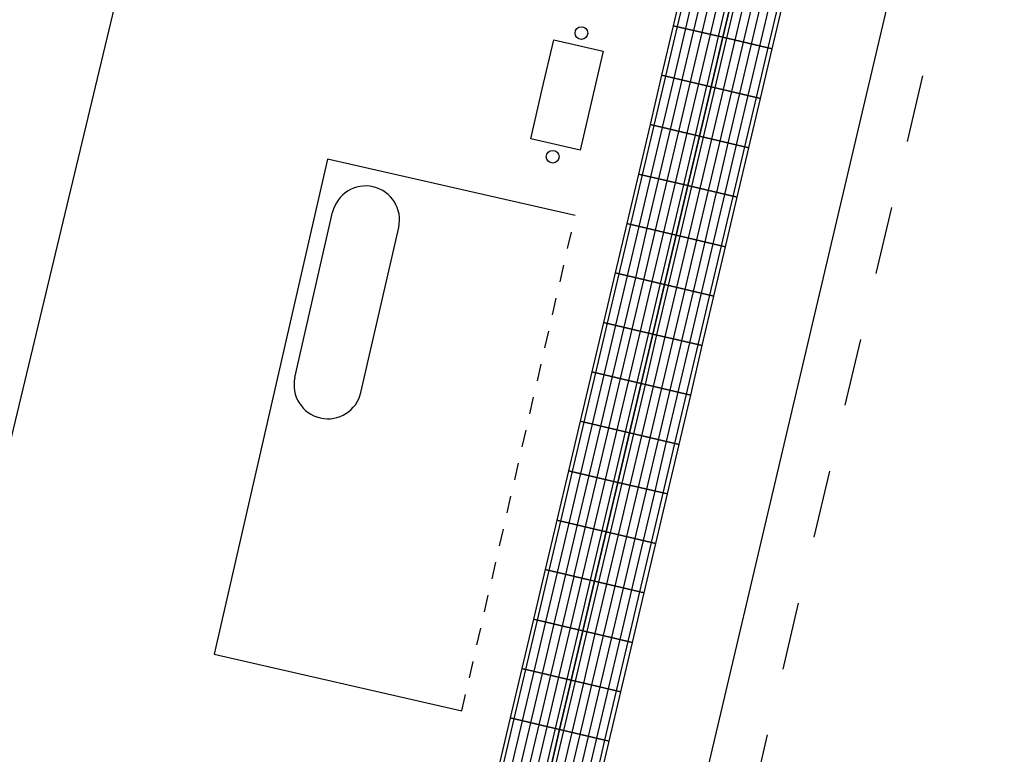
# Model space of a CAD drawing. Header units: metres. Extents: x 116958 to 118326, y 475500 to 477904.
# Tile 85 of 256: x 117494.47 to 117500.28, y 476344.38 to 476348.72. Entities that reach past the tile are written whole.
import ezdxf

# ---------------------------------------------------------------- set-up
doc = ezdxf.new("R2010")
doc.units = ezdxf.units.M
doc.header["$LTSCALE"] = 0.2
doc.linetypes.add('HIDDEN', pattern=[4, 2, -2])
doc.linetypes.add('VH-BUSHALTEBAND', pattern=[4, 2, -2])
doc.layers.get('0').update_dxf_attribs({"color": 6})
for name, color, linetype in [('B-WE-VH-VERHARDING_ASFALT-GV', 252, 'Continuous'), ('N-WE-IE-MEUBILAIR_WEGMEUBILAIR_ABRI-G', 2, 'Continuous'), ('N-WE-IE-MEUBILAIR_WEGMEUBILAIR_AFVALBAK-G', 2, 'Continuous'), ('N-WE-VH-KANTOPSLUITING_ACHTERKANTBAND-G', 251, 'Continuous'), ('N-WE-VH-KANTOPSLUITING_BUSHALTEBAND-G', 251, 'VH-BUSHALTEBAND'), ('N-WE-VH-KANTVERHARDING_TEGEL_GELEIDETEGEL', 1, 'Continuous')]:
    doc.layers.add(name, color=color, linetype=linetype)

# ---------------------------------------------------------------- blocks, each defined once
blk = doc.blocks.new('blinden geleidetegel')
blk.add_lwpolyline([(0, 0), (-0.3, 0), (-0.3, -0.3), (0, -0.3)], close=True)
at = {"color": 41}
for points in [[(-0.275, -0.3), (-0.275, 0)], [(-0.225, -0.3), (-0.225, 0)], [(-0.175, -0.3), (-0.175, 0)], [(-0.125, -0.3), (-0.125, 0)], [(-0.075, -0.3), (-0.075, 0)], [(-0.025, -0.3), (-0.025, 0)]]:
    blk.add_lwpolyline(points, dxfattribs=at)
blk = doc.blocks.new('Abri')
for p, q in [((3000, 1500), (0, 1500)), ((0, 1500), (0, 0)), ((3000, 0), (3000, 1500)), ((1700, 1400), (2700, 1400)), ((1700, 1000), (2700, 1000))]:
    blk.add_line(p, q)
at = {"linetype": 'HIDDEN'}
blk.add_line((0, 0), (3000, 0), dxfattribs=at)
for centre, start, end in [((1700, 1200), 90.00008, 270.00008), ((2700, 1200), 270.00008, 90.00008)]:
    blk.add_arc(centre, 200, start, end)
blk = doc.blocks.new('Papierb')
blk.add_lwpolyline([(349.7, 199.8), (649.7, 199.8), (649.7, -100.2), (49.7, -100.2), (49.7, 199.8), (349.7, 199.8)])
for centre in [(-24.8, 50.1), (725.2, 50.1)]:
    blk.add_circle(centre, 37.5)

msp = doc.modelspace()

# ---------------------------------------------------------------- linework, layer by layer
at = {"layer": 'B-WE-VH-VERHARDING_ASFALT-GV', "flags": 128}
msp.add_lwpolyline([(117497.567, 476359.3819), (117492.8442, 476339.666)], dxfattribs=at)
at = {"layer": 'N-WE-VH-KANTOPSLUITING_ACHTERKANTBAND-G', "flags": 128}
msp.add_lwpolyline([(117502.7338, 476379.748, -0.594384), (117503.2433, 476379.8831, -0.079692), (117505.8845, 476376.01, -0.169286), (117505.9528, 476375.3552), (117504.1962, 476367.8982), (117503.8666, 476366.9484), (117497.7782, 476341.0911)], format="xyb", dxfattribs=at)
at = {"layer": 'N-WE-VH-KANTOPSLUITING_BUSHALTEBAND-G', "flags": 128}
msp.add_lwpolyline([(117504.3881, 476367.8529), (117497.8387, 476340.0495)], dxfattribs=at)

# ---------------------------------------------------------------- block references
at = {"layer": 'N-WE-IE-MEUBILAIR_WEGMEUBILAIR_ABRI-G', "xscale": 0.0009999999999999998, "yscale": 0.0009999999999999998, "zscale": 0.0009999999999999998, "rotation": 77.11637658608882}
msp.add_blockref('Abri', (117497.0823, 476344.6347), dxfattribs=at)
at = {"layer": 'N-WE-IE-MEUBILAIR_WEGMEUBILAIR_AFVALBAK-G', "xscale": 0.000999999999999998, "yscale": 0.000999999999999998, "zscale": 0.000999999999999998, "rotation": 76.9208180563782}
msp.add_blockref('Papierb', (117497.6731, 476347.9195), dxfattribs=at)
at = {"layer": 'N-WE-VH-KANTVERHARDING_TEGEL_GELEIDETEGEL', "rotation": 346.744929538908}
for p in [(117498.6917, 476348.9042), (117498.9837, 476348.8355), (117498.6229, 476348.6122), (117498.9149, 476348.5435), (117498.5541, 476348.3202), (117498.8461, 476348.2514), (117498.4853, 476348.0282), (117498.7773, 476347.9594), (117498.4165, 476347.7362), (117498.7085, 476347.6674), (117498.3478, 476347.4442), (117498.6398, 476347.3754), (117498.279, 476347.1522), (117498.571, 476347.0834), (117498.2102, 476346.8602), (117498.5022, 476346.7914), (117498.1414, 476346.5682), (117498.4334, 476346.4994), (117498.0726, 476346.2762), (117498.3646, 476346.2074), (117498.0038, 476345.9842), (117498.2958, 476345.9154), (117497.935, 476345.6922), (117498.227, 476345.6234), (117497.8663, 476345.4002), (117498.1583, 476345.3314), (117497.7975, 476345.1081), (117498.0895, 476345.0394), (117497.7287, 476344.8161), (117498.0207, 476344.7474), (117497.6599, 476344.5241), (117497.9519, 476344.4553)]:
    msp.add_blockref('blinden geleidetegel', p, dxfattribs=at)

doc.saveas('drawing.dxf')
